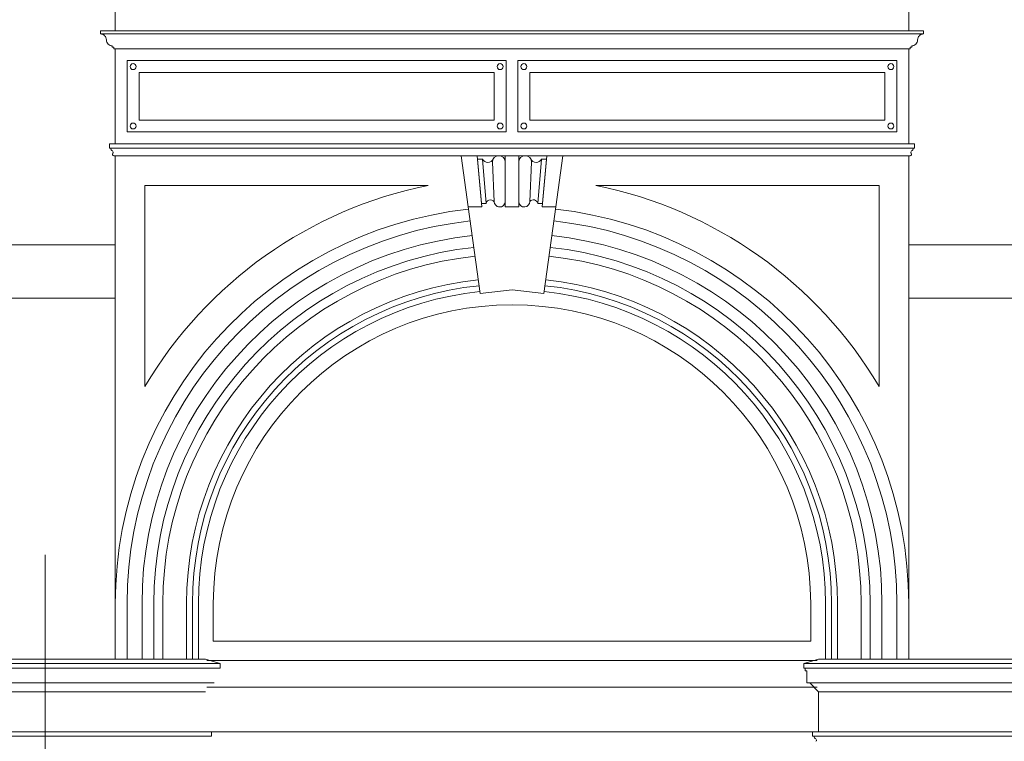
# Model space of a CAD drawing. Extents: x 0 to 286551, y -50 to 581131.
# Tile 181 of 207: x 270679 to 273994, y 557906 to 560336. Entities that reach past the tile are written whole.
import ezdxf

# ---------------------------------------------------------------- set-up
doc = ezdxf.new("R2010")
doc.units = 0
doc.header["$MEASUREMENT"] = 0
doc.layers.add('0.15 GRIJS', color=252, linetype='CONTINUOUS', lineweight=15)

msp = doc.modelspace()

# ---------------------------------------------------------------- linework, layer by layer
at = {"layer": '0.15 GRIJS'}
for p, q in [((271000.5, 559878.2), (270995.5, 559878.2)), ((273672.5, 559878.2), (273677.5, 559878.2)), ((273349, 557923.2), (273349, 557938.2)), ((273349, 557938.2), (273369, 557938.2)), ((273354, 557923.2), (273349, 557923.2))]:
    msp.add_line(p, q, dxfattribs=at)
for points in [[(271000.5, 560298.2), (271000.5, 560638.2, -0.414214), (271120.5, 560518.2), (271161.2, 560518.2), (271168.2, 560508.2), (271929, 560508.2), (271929, 560528.2), (272029, 560553.2), (272029, 560578.2), (272089, 560578.2, -1), (272584, 560578.2), (272644, 560578.2), (272644, 560553.2), (272744, 560528.2), (272744, 560508.2), (273504.8, 560508.2), (273511.8, 560518.2), (273552.5, 560518.2, -0.414214), (273672.5, 560638.2), (273672.5, 560298.2)], [(270950.5, 560298.2), (270950.5, 560288.2, -0.414214), (270970.5, 560268.2, 0.414214), (270990.5, 560248.2), (270990.5, 560243.2), (270995.5, 560243.2), (270995.5, 560238.2), (271000.5, 560238.2)], [(273722.5, 560298.2), (273722.5, 560288.2, 0.414214), (273702.5, 560268.2, -0.414214), (273682.5, 560248.2), (273682.5, 560243.2), (273677.5, 560243.2), (273677.5, 560238.2), (273672.5, 560238.2)], [(272190.3, 559698.2, 0.382448), (271000.5, 558370.2), (271000.5, 558183.2)], [(272482.7, 559698.2, -0.382448), (273672.5, 558370.2), (273672.5, 558183.2)], [(272195.7, 559658.5, 0.382683), (271040.5, 558370.2), (271040.5, 558183.2)], [(272477.3, 559658.5, -0.382683), (273632.5, 558370.2), (273632.5, 558183.2)], [(272202.5, 559609, 0.382997), (271090.5, 558370.2), (271090.5, 558183.2)], [(272470.5, 559609, -0.382997), (273582.5, 558370.2), (273582.5, 558183.2)], [(272207.9, 559569.3, 0.383268), (271130.5, 558370.2), (271130.5, 558183.2)], [(272465.1, 559569.3, -0.383268), (273542.5, 558370.2), (273542.5, 558183.2)], [(272212, 559539.6, 0.383483), (271160.5, 558370.2), (271160.5, 558183.2)], [(272461, 559539.6, -0.383483), (273512.5, 558370.2), (273512.5, 558183.2)], [(272222.9, 559460.3, 0.384113), (271240.5, 558370.2), (271240.5, 558183.2)], [(272225.6, 559440.5, 0.384286), (271260.5, 558370.2), (271260.5, 558183.2)], [(272447.4, 559440.5, -0.384286), (273412.5, 558370.2), (273412.5, 558183.2)], [(272450.1, 559460.3, -0.384113), (273432.5, 558370.2), (273432.5, 558183.2)], [(272228.3, 559420.7, 0.384465), (271280.5, 558370.2), (271280.5, 558183.2)], [(272444.7, 559420.7, -0.384465), (273392.5, 558370.2), (273392.5, 558183.2)]]:
    msp.add_lwpolyline(points, format="xyb", dxfattribs=at)
for points in [[(270950.5, 560298.2), (273722.5, 560298.2), (273722.5, 560288.2), (270950.5, 560288.2)], [(271040.5, 560198.2), (272316.5, 560198.2), (272316.5, 559958.2), (271040.5, 559958.2)], [(273632.5, 560198.2), (272356.5, 560198.2), (272356.5, 559958.2), (273632.5, 559958.2)], [(271080.5, 560158.2), (272276.5, 560158.2), (272276.5, 559998.2), (271080.5, 559998.2)], [(273592.5, 560158.2), (272396.5, 560158.2), (272396.5, 559998.2), (273592.5, 559998.2)], [(272189.2, 559706), (272165.6, 559878.2), (272218.9, 559878.2), (272235.2, 559706)], [(272249.5, 559717.4), (272237.6, 559866.8), (272220, 559866.8), (272234.1, 559717.4)], [(272359.3, 559706), (272359.3, 559878.2), (272313.7, 559878.2), (272313.7, 559706)], [(272423.5, 559717.4), (272435.4, 559866.8), (272453, 559866.8), (272438.9, 559717.4)], [(272483.8, 559706), (272507.4, 559878.2), (272454.1, 559878.2), (272437.8, 559706)]]:
    msp.add_lwpolyline(points, close=True, dxfattribs=at)
for points in [[(271000.5, 560238.2), (273672.5, 560238.2)], [(271000.5, 559918.2), (271000.5, 560238.2)], [(273672.5, 559918.2), (273672.5, 560238.2)], [(272336.5, 559918.2), (270980.5, 559918.2), (270980.5, 559903.2), (272336.5, 559903.2)], [(272336.5, 559918.2), (273692.5, 559918.2), (273692.5, 559903.2), (272336.5, 559903.2)], [(271000.5, 559878.2), (272336.5, 559878.2)], [(271000.5, 558370.2), (271000.5, 559878.2)], [(273672.5, 559878.2), (272336.5, 559878.2)], [(273672.5, 558370.2), (273672.5, 559878.2)], [(271000.5, 559578.2), (268166.5, 559578.2)], [(273672.5, 559578.2), (276506.5, 559578.2)], [(269872.1, 559398.2), (271000.5, 559398.2)], [(274800.9, 559398.2), (273672.5, 559398.2)], [(270764, 556623.2), (270764, 558534.7)], [(270174, 558168.2), (270224, 558183.2), (270764, 558183.2)], [(271354, 558168.2), (271304, 558183.2), (270764, 558183.2)], [(271309, 558178.2), (272336.5, 558178.2)], [(273364, 558178.2), (272336.5, 558178.2)], [(273319, 558168.2), (273369, 558183.2), (273909, 558183.2)], [(274499, 558168.2), (274449, 558183.2), (273909, 558183.2)], [(270764, 558168.2), (270174, 558168.2), (270174, 558153.2), (270764, 558153.2)], [(270764, 558168.2), (271354, 558168.2), (271354, 558153.2), (270764, 558153.2)], [(273909, 558168.2), (273319, 558168.2), (273319, 558153.2), (273909, 558153.2)], [(273369, 557938.2), (273369, 558073.2), (273339, 558103.2), (273329, 558103.2), (273329, 558143.2), (273324, 558143.2), (273324, 558153.2)], [(273909, 558168.2), (274499, 558168.2), (274499, 558153.2), (273909, 558153.2)], [(270194, 558103.2), (270764, 558103.2)], [(271334, 558103.2), (270764, 558103.2)], [(271309, 558088.2), (272336.5, 558088.2)], [(273364, 558088.2), (272336.5, 558088.2)], [(273339, 558103.2), (273909, 558103.2)], [(274479, 558103.2), (273909, 558103.2)], [(270764, 558073.2), (270224, 558073.2)], [(270764, 558073.2), (271304, 558073.2)], [(273909, 558073.2), (273369, 558073.2)], [(273909, 558073.2), (274449, 558073.2)], [(270764, 557938.2), (270204, 557938.2), (270204, 557923.2), (270764, 557923.2)], [(270764, 557938.2), (271324, 557938.2), (271324, 557923.2), (270764, 557923.2)], [(271324, 557938.2), (273349, 557938.2)], [(273909, 557938.2), (273349, 557938.2), (273349, 557923.2), (273909, 557923.2)], [(273909, 557938.2), (274469, 557938.2), (274469, 557923.2), (273909, 557923.2)]]:
    msp.add_lwpolyline(points, dxfattribs=at)
for points in [[(272270.7, 559856.7, -1), (272313.7, 559856.7), (272313.7, 559721.4, -0.920634), (272276.6, 559724.4)], [(272402.3, 559856.7, 1), (272359.3, 559856.7), (272359.3, 559721.4, 0.920634), (272396.4, 559724.4)], [(272054.3, 559778.2), (271100.5, 559778.2), (271100.5, 559101.2, -0.212855)], [(272618.7, 559778.2), (273572.5, 559778.2), (273572.5, 559101.2, 0.212855)], [(272278, 559717.4, 0.869301), (272249.5, 559717.4), (272234.1, 559717.4), (272235.2, 559706), (272189.2, 559706), (272229.2, 559414.6), (272336.5, 559426.2), (272443.8, 559414.6), (272483.8, 559706), (272437.8, 559706), (272438.9, 559717.4), (272423.5, 559717.4, 0.604699), (272396.4, 559724.4, -0.920634), (272359.3, 559721.4), (272359.3, 559706), (272313.7, 559706), (272313.7, 559721.4, -0.755705)], [(273342.5, 558243.7), (273342.5, 558370.2, 1), (271330.5, 558370.2), (271330.5, 558243.7)]]:
    msp.add_lwpolyline(points, format="xyb", close=True, dxfattribs=at)
for centre in [(271060.5, 560178.2), (272296.5, 560178.2), (272376.5, 560178.2), (273612.5, 560178.2), (271060.5, 559978.2), (272296.5, 559978.2), (272376.5, 559978.2), (273612.5, 559978.2)]:
    msp.add_circle(centre, 10, dxfattribs=at)
for centre, radius, start, end in [((270995.5, 559903.2), 10, 180, 241.8896), ((273677.5, 559903.2), 10, 298.1104, 0), ((270995.5, 559883.2), 5, 139.8288, 270), ((270988.4, 559890.1), 4.91, 311.8092, 60.9753), ((272255.4, 559875.1), 19.7, 204.9488, 335.0512), ((272417.6, 559875.1), 19.7, 204.9488, 335.0512), ((273677.5, 559883.2), 5, 270, 40.1712), ((273684.6, 559890.1), 4.91, 119.0247, 228.1908), ((273364, 557923.2), 10, 180, 241.8896), ((273356.9, 557910.1), 4.91, 311.8092, 60.9753)]:
    msp.add_arc(centre, radius, start, end, dxfattribs=at)

doc.saveas('drawing.dxf')
